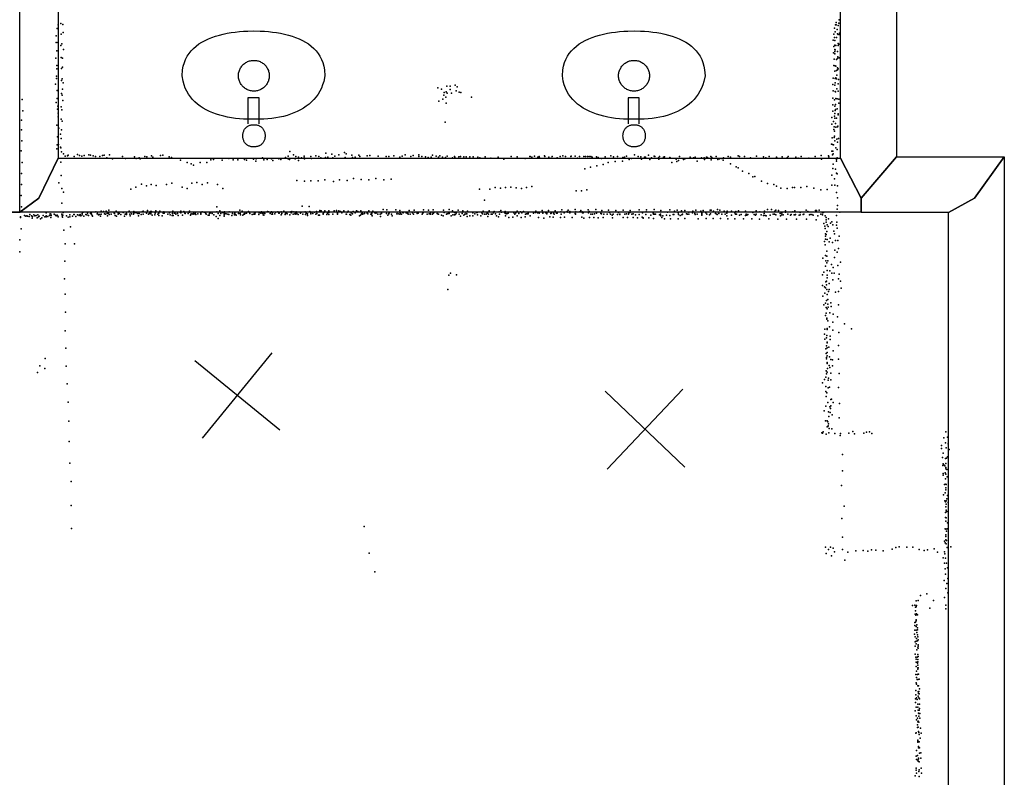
# Model space of a CAD drawing. Header units: millimetres. Extents: x -8027 to 18285, y -18572 to 15071.
# Tile 13 of 19: x 9365 to 12948, y -10962 to -8205. Entities that reach past the tile are written whole.
import ezdxf

# ---------------------------------------------------------------- set-up
doc = ezdxf.new("R2010")
doc.units = ezdxf.units.MM
for name, color, linetype in [('OBJECTS', 8, 'Continuous'), ('P', 9, 'Continuous'), ('PANOS', 10, 'Continuous'), ('ROOMS', 1, 'Continuous'), ('WALLS', 3, 'Continuous')]:
    doc.layers.add(name, color=color, linetype=linetype)

# ---------------------------------------------------------------- blocks, each defined once
blk = doc.blocks.new('Basin_46')
for points in [[(-40.8, 149.1), (-40.7, 153.4), (-40.3, 156.1), (-39.9, 158.8), (-39.3, 161.4), (-38.5, 163.9), (-37.7, 166.3), (-36.7, 168.6), (-35.5, 170.8), (-34.3, 172.9), (-32.9, 174.8), (-31.3, 176.7), (-29.7, 178.5), (-27.9, 180.1), (-26.1, 181.6), (-24.1, 183), (-22, 184.3), (-19.8, 185.4), (-17.5, 186.5), (-15.1, 187.3), (-12.7, 188.1), (-10.1, 188.6), (-7.4, 189.1), (-4.6, 189.4), (-0.4, 189.5)], [(-0.4, 189.5), (3.9, 189.4), (6.7, 189.1), (9.4, 188.7), (12, 188.1), (14.5, 187.3), (16.9, 186.5), (19.2, 185.5), (21.4, 184.3), (23.5, 183.1), (25.4, 181.7), (27.3, 180.2), (29.1, 178.6), (30.7, 176.8), (32.3, 174.9), (33.7, 173), (34.9, 170.9), (36.1, 168.7), (37.1, 166.4), (38, 164), (38.7, 161.5), (39.3, 158.9), (39.8, 156.3), (40.1, 153.5), (40.3, 149.2)], [(-0.4, 108.6), (-4.6, 108.7), (-7.4, 109), (-10.1, 109.5), (-12.7, 110.1), (-15.1, 110.8), (-17.5, 111.7), (-19.8, 112.7), (-22, 113.8), (-24.1, 115.1), (-26.1, 116.5), (-27.9, 118), (-29.7, 119.6), (-31.3, 121.4), (-32.9, 123.3), (-34.3, 125.3), (-35.5, 127.3), (-36.7, 129.5), (-37.7, 131.8), (-38.5, 134.2), (-39.3, 136.7), (-39.9, 139.3), (-40.3, 142), (-40.7, 144.8), (-40.8, 149.1)], [(40.3, 149.2), (40.1, 144.9), (39.8, 142.2), (39.3, 139.5), (38.7, 136.9), (38, 134.4), (37.1, 132), (36.1, 129.7), (34.9, 127.5), (33.7, 125.4), (32.3, 123.4), (30.7, 121.5), (29.1, 119.7), (27.3, 118.1), (25.4, 116.5), (23.5, 115.1), (21.4, 113.9), (19.2, 112.7), (16.9, 111.7), (14.5, 110.8), (12, 110.1), (9.4, 109.5), (6.7, 109), (3.9, 108.7), (-0.4, 108.6)], [(-258.3, -69.3), (-254.1, -49.1), (-250.2, -36.4), (-245.5, -24.5), (-239.9, -13.1), (-233.5, -2.5), (-226.4, 7.6), (-218.5, 17), (-210, 25.8), (-200.8, 34), (-190.9, 41.5), (-180.5, 48.5), (-169.5, 54.9), (-158, 60.7), (-146, 66), (-133.6, 70.6), (-120.7, 74.8), (-107.5, 78.3), (-93.8, 81.4), (-79.9, 83.9), (-65.7, 85.8), (-51.2, 87.3), (-36.5, 88.3), (-21.6, 88.7), (0.9, 88.5)], [(-18.8, 106), (-18.8, 10.9)], [(0.9, 88.5), (23.3, 88.7), (38.1, 88.2), (52.9, 87.2), (67.4, 85.7), (81.8, 83.7), (95.9, 81.2), (109.8, 78.1), (123.3, 74.5), (136.5, 70.3), (149.2, 65.6), (161.5, 60.3), (173.3, 54.5), (184.6, 48.1), (195.2, 41.1), (205.3, 33.5), (214.6, 25.3), (223.2, 16.5), (231.1, 7.1), (238.2, -2.9), (244.4, -13.5), (249.7, -24.8), (254.1, -36.7), (257.5, -49.2), (260.6, -69.3)], [(22, 10.9), (22, 106.1)], [(-18.8, 10.9), (22, 10.9)], [(-56.2, -69.5), (-55.9, -63.9), (-55.5, -60.4), (-54.8, -56.8), (-53.8, -53.4), (-52.7, -50.1), (-51.4, -46.8), (-49.9, -43.7), (-48.2, -40.7), (-46.3, -37.7), (-44.3, -35), (-42.1, -32.3), (-39.7, -29.8), (-37.2, -27.5), (-34.5, -25.3), (-31.7, -23.2), (-28.8, -21.4), (-25.8, -19.7), (-22.6, -18.2), (-19.4, -16.9), (-16, -15.7), (-12.6, -14.9), (-9.1, -14.2), (-5.5, -13.7), (0, -13.5)], [(0, -13.5), (5.5, -13.7), (9.1, -14.2), (12.6, -14.9), (16.1, -15.7), (19.4, -16.9), (22.7, -18.2), (25.8, -19.7), (28.8, -21.4), (31.8, -23.2), (34.6, -25.3), (37.2, -27.5), (39.7, -29.8), (42.1, -32.3), (44.3, -35), (46.4, -37.7), (48.2, -40.7), (49.9, -43.7), (51.4, -46.8), (52.8, -50.1), (53.9, -53.4), (54.8, -56.8), (55.5, -60.4), (56, -63.9), (56.3, -69.5)], [(-0.4, -232.4), (-23.1, -232.1), (-38.2, -231.3), (-53.3, -230.2), (-68.2, -228.6), (-82.9, -226.6), (-97.4, -224.1), (-111.7, -221.1), (-125.5, -217.7), (-139, -213.6), (-152, -209.1), (-164.6, -204), (-176.5, -198.2), (-187.9, -191.9), (-198.6, -185), (-208.6, -177.4), (-217.9, -169.1), (-226.3, -160.2), (-233.9, -150.6), (-240.5, -140.2), (-246.2, -129.1), (-250.9, -117.2), (-254.4, -104.5), (-256.9, -91.1), (-258.3, -69.3)], [(0, -125.5), (-5.5, -125.2), (-9.1, -124.7), (-12.6, -124.1), (-16, -123.2), (-19.4, -122), (-22.6, -120.7), (-25.8, -119.2), (-28.8, -117.6), (-31.7, -115.7), (-34.5, -113.6), (-37.2, -111.4), (-39.7, -109.1), (-42.1, -106.6), (-44.3, -103.9), (-46.3, -101.2), (-48.2, -98.2), (-49.9, -95.2), (-51.4, -92.1), (-52.7, -88.8), (-53.8, -85.5), (-54.8, -82.1), (-55.5, -78.5), (-55.9, -75), (-56.2, -69.5)], [(260.6, -69.3), (259.2, -91.1), (256.7, -104.5), (253, -117.2), (248.3, -129.1), (242.5, -140.2), (235.7, -150.6), (228, -160.2), (219.4, -169.1), (210, -177.4), (199.8, -185), (188.9, -191.9), (177.3, -198.2), (165.1, -204), (152.4, -209.1), (139.2, -213.6), (125.6, -217.7), (111.5, -221.1), (97.2, -224.1), (82.6, -226.6), (67.7, -228.6), (52.7, -230.2), (37.6, -231.3), (22.4, -232.1), (-0.4, -232.4)], [(56.3, -69.5), (56, -75), (55.5, -78.5), (54.8, -82.1), (53.9, -85.5), (52.8, -88.8), (51.4, -92.1), (49.9, -95.2), (48.2, -98.2), (46.4, -101.2), (44.3, -103.9), (42.1, -106.6), (39.7, -109.1), (37.2, -111.4), (34.6, -113.6), (31.8, -115.7), (28.8, -117.6), (25.8, -119.2), (22.7, -120.7), (19.4, -122), (16.1, -123.2), (12.6, -124.1), (9.1, -124.7), (5.5, -125.2), (0, -125.5)]]:
    blk.add_lwpolyline(points)

msp = doc.modelspace()

# ---------------------------------------------------------------- linework, layer by layer
at = {"layer": 'P'}
for p in [(12347, -8205), (9501, -8237), (9505, -8224), (9515, -8219), (9522, -8222), (12330, -8236), (12334, -8223), (12336, -8215), (12336, -8224), (12340, -8240), (12343, -8226), (12346, -8218), (9498, -8264), (9516, -8257), (9523, -8251), (12328, -8257), (12330, -8270), (12333, -8249), (12338, -8269), (12341, -8256), (12344, -8259), (12348, -8254), (12348, -8259), (9498, -8288), (9504, -8288), (9515, -8299), (9519, -8293), (12325, -8279), (12328, -8302), (12331, -8281), (12332, -8297), (12335, -8299), (12344, -8292), (12344, -8299), (12346, -8294), (9497, -8345), (9500, -8318), (9516, -8342), (9521, -8345), (9525, -8313), (12327, -8325), (12331, -8321), (12331, -8329), (12332, -8313), (12333, -8315), (12341, -8320), (12341, -8346), (12342, -8340), (12347, -8344), (9500, -8371), (9500, -8384), (9517, -8382), (9521, -8377), (12328, -8372), (12329, -8349), (12333, -8373), (12335, -8374), (12337, -8350), (12341, -8380), (12343, -8384), (9499, -8410), (9499, -8419), (9520, -8420), (12326, -8417), (12332, -8392), (12333, -8419), (12335, -8416), (12337, -8390), (12338, -8420), (12339, -8407), (12341, -8387), (9496, -8439), (9517, -8426), (9523, -8434), (10887, -8453), (10919, -8447), (10932, -8447), (10950, -8443), (10957, -8449), (12324, -8440), (12332, -8443), (12333, -8435), (12339, -8456), (12344, -8438), (12345, -8423), (9502, -8463), (9502, -8491), (9517, -8473), (9520, -8480), (9521, -8458), (10900, -8458), (10908, -8480), (10910, -8470), (10916, -8487), (10917, -8467), (10921, -8472), (10932, -8459), (10936, -8472), (10954, -8464), (10964, -8469), (10971, -8470), (11009, -8487), (12324, -8490), (12326, -8464), (12333, -8466), (12334, -8467), (12335, -8491), (12343, -8465), (9374, -8495), (9498, -8506), (9504, -8519), (9516, -8522), (9522, -8499), (10890, -8501), (10905, -8494), (10917, -8508), (12324, -8514), (12330, -8496), (12332, -8520), (12334, -8513), (12340, -8493), (12346, -8494), (12346, -8509), (9376, -8536), (9503, -8530), (9505, -8545), (9505, -8558), (9518, -8533), (12320, -8561), (12324, -8538), (12330, -8556), (12331, -8546), (12332, -8563), (12333, -8535), (12334, -8531), (12338, -8563), (12340, -8529), (12344, -8547), (12344, -8551), (9372, -8570), (9500, -8588), (9516, -8567), (9520, -8574), (10914, -8578), (12321, -8585), (12327, -8575), (12329, -8595), (12334, -8582), (12335, -8596), (12341, -8595), (12342, -8592), (9372, -8606), (9503, -8631), (9507, -8600), (9514, -8621), (9517, -8605), (12322, -8635), (12328, -8604), (12329, -8634), (12330, -8611), (12330, -8629), (9373, -8646), (9501, -8660), (9506, -8659), (9514, -8669), (9515, -8671), (9516, -8637), (12319, -8658), (12323, -8659), (12327, -8660), (12331, -8646), (12335, -8671), (12339, -8639), (12341, -8651), (12345, -8637), (9371, -8682), (9500, -8675), (9517, -8686), (9524, -8693), (9530, -8701), (9539, -8700), (9541, -8698), (9563, -8702), (9575, -8695), (9583, -8699), (9591, -8701), (9600, -8699), (9617, -8696), (9623, -8698), (9633, -8700), (9641, -8703), (9657, -8702), (9667, -8699), (9673, -8698), (9692, -8696), (9739, -8703), (9783, -8704), (9820, -8702), (9828, -8704), (9845, -8700), (9850, -8705), (9878, -8699), (9886, -8698), (9909, -8704), (9917, -8706), (10332, -8706), (10342, -8701), (10348, -8684), (10361, -8697), (10370, -8702), (10380, -8705), (10400, -8701), (10424, -8703), (10443, -8700), (10454, -8702), (10478, -8706), (10479, -8691), (10486, -8705), (10501, -8694), (10512, -8701), (10526, -8696), (10547, -8688), (10550, -8706), (10553, -8693), (10574, -8698), (10576, -8706), (10586, -8705), (10599, -8698), (10603, -8702), (10630, -8700), (10639, -8699), (10670, -8701), (10699, -8702), (10709, -8703), (10727, -8700), (10749, -8705), (10757, -8701), (10768, -8696), (10788, -8702), (10797, -8699), (10818, -8697), (10818, -8702), (10828, -8702), (10842, -8704), (10852, -8706), (10862, -8705), (10867, -8698), (10881, -8701), (10889, -8705), (10894, -8700), (10904, -8705), (10915, -8706), (10921, -8701), (10947, -8702), (10949, -8705), (10963, -8704), (10969, -8703), (10981, -8704), (10990, -8704), (11003, -8704), (11015, -8704), (11032, -8705), (11059, -8704), (11106, -8705), (11154, -8703), (11176, -8704), (11222, -8703), (11223, -8702), (11229, -8705), (11238, -8701), (11251, -8705), (11255, -8703), (11275, -8700), (11276, -8702), (11291, -8705), (11303, -8702), (11332, -8703), (11342, -8700), (11351, -8702), (11371, -8703), (11372, -8701), (11386, -8701), (11402, -8702), (11418, -8703), (11424, -8703), (11431, -8702), (11438, -8702), (11444, -8703), (11448, -8705), (11464, -8704), (11470, -8706), (11496, -8704), (11496, -8704), (11516, -8700), (11526, -8704), (11541, -8702), (11541, -8702), (11560, -8706), (11566, -8705), (11573, -8701), (11602, -8697), (11616, -8702), (11625, -8704), (11639, -8705), (11642, -8705), (11653, -8698), (11674, -8701), (11677, -8703), (11693, -8703), (11708, -8705), (11712, -8704), (11731, -8706), (11766, -8703), (11805, -8705), (11823, -8705), (11865, -8705), (11868, -8706), (11880, -8702), (11884, -8706), (11900, -8702), (11943, -8703), (11952, -8705), (11980, -8700), (11984, -8703), (12003, -8702), (12047, -8701), (12072, -8704), (12093, -8703), (12119, -8705), (12140, -8704), (12162, -8703), (12189, -8705), (12209, -8702), (12260, -8702), (12282, -8699), (12309, -8700), (12310, -8704), (12320, -8683), (12323, -8697), (12324, -8683), (12325, -8693), (12340, -8677), (9374, -8725), (9515, -8723), (9682, -8708), (9703, -8711), (9750, -8710), (9789, -8710), (9800, -8708), (9803, -8711), (9950, -8716), (9974, -8724), (9989, -8729), (9997, -8734), (10022, -8724), (10046, -8725), (10061, -8715), (10070, -8714), (10102, -8716), (10126, -8710), (10142, -8715), (10159, -8715), (10183, -8714), (10191, -8716), (10216, -8712), (10225, -8719), (10226, -8711), (10249, -8708), (10254, -8715), (10266, -8713), (10282, -8711), (10286, -8717), (10308, -8711), (10316, -8714), (10342, -8711), (10347, -8714), (10367, -8711), (10380, -8717), (10391, -8708), (10400, -8707), (10402, -8711), (10427, -8710), (10461, -8707), (10505, -8707), (10940, -8708), (11039, -8708), (11080, -8709), (11127, -8712), (11204, -8710), (11257, -8708), (11299, -8709), (11321, -8708), (11395, -8709), (11442, -8741), (11465, -8737), (11482, -8710), (11488, -8732), (11507, -8724), (11532, -8721), (11559, -8719), (11583, -8714), (11591, -8710), (11628, -8712), (11658, -8713), (11664, -8707), (11690, -8707), (11691, -8712), (11733, -8709), (11738, -8725), (11754, -8712), (11756, -8721), (11763, -8717), (11781, -8714), (11785, -8711), (11806, -8708), (11817, -8708), (11831, -8719), (11846, -8707), (11856, -8708), (11857, -8714), (11881, -8715), (11906, -8713), (11912, -8711), (11920, -8710), (11925, -8716), (11926, -8707), (11952, -8729), (11973, -8740), (12025, -8707), (12080, -8707), (12120, -8708), (12158, -8707), (12198, -8709), (12237, -8709), (12283, -8712), (12325, -8731), (12337, -8714), (12338, -8720), (12340, -8708), (9372, -8764), (9516, -8772), (11422, -8748), (11980, -8744), (11996, -8756), (12018, -8765), (12033, -8776), (12040, -8775), (12320, -8770), (12324, -8746), (12334, -8749), (12337, -8763), (12340, -8766), (9372, -8804), (9508, -8799), (9788, -8814), (9808, -8803), (9826, -8809), (9843, -8804), (9862, -8808), (9899, -8805), (9919, -8800), (9956, -8814), (9992, -8800), (10010, -8797), (10029, -8804), (10048, -8799), (10085, -8805), (10374, -8790), (10401, -8792), (10425, -8791), (10451, -8791), (10476, -8787), (10507, -8794), (10529, -8787), (10557, -8790), (10580, -8783), (10608, -8786), (10636, -8787), (10661, -8783), (10690, -8787), (10717, -8785), (11153, -8814), (11229, -8812), (12064, -8792), (12087, -8801), (12109, -8804), (12119, -8810), (12229, -8812), (12320, -8807), (12330, -8784), (12332, -8807), (12341, -8809), (9371, -8844), (9518, -8819), (9524, -8832), (9769, -8821), (9974, -8819), (10104, -8819), (11038, -8822), (11076, -8822), (11095, -8816), (11115, -8818), (11133, -8815), (11172, -8817), (11191, -8819), (11210, -8815), (11390, -8827), (11410, -8828), (11429, -8824), (12135, -8818), (12158, -8819), (12178, -8816), (12185, -8815), (12208, -8816), (12255, -8818), (12280, -8824), (12303, -8823), (12338, -8834), (9372, -8886), (9518, -8873), (10082, -8886), (10393, -8883), (10418, -8885), (11057, -8861), (12341, -8853), (12341, -8881), (9383, -8917), (9387, -8920), (9391, -8918), (9393, -8920), (9399, -8921), (9402, -8914), (9408, -8919), (9412, -8921), (9417, -8915), (9420, -8919), (9425, -8917), (9431, -8915), (9436, -8920), (9451, -8917), (9461, -8908), (9461, -8919), (9467, -8921), (9473, -8917), (9476, -8911), (9478, -8912), (9480, -8917), (9490, -8913), (9495, -8916), (9498, -8917), (9498, -8919), (9502, -8916), (9503, -8917), (9519, -8912), (9520, -8919), (9522, -8916), (9523, -8906), (9535, -8918), (9535, -8919), (9548, -8915), (9548, -8915), (9557, -8920), (9562, -8914), (9563, -8914), (9569, -8921), (9575, -8915), (9581, -8916), (9581, -8917), (9585, -8914), (9588, -8919), (9593, -8910), (9593, -8915), (9596, -8905), (9598, -8920), (9606, -8914), (9610, -8915), (9612, -8909), (9615, -8917), (9623, -8910), (9625, -8909), (9627, -8913), (9629, -8917), (9630, -8920), (9642, -8904), (9647, -8911), (9648, -8910), (9652, -8915), (9656, -8914), (9659, -8920), (9661, -8902), (9662, -8912), (9670, -8903), (9674, -8911), (9677, -8912), (9680, -8901), (9684, -8910), (9685, -8918), (9688, -8909), (9689, -8898), (9691, -8914), (9698, -8912), (9709, -8909), (9710, -8910), (9713, -8917), (9716, -8902), (9717, -8920), (9724, -8907), (9724, -8913), (9727, -8910), (9733, -8914), (9742, -8906), (9746, -8920), (9749, -8913), (9754, -8905), (9754, -8910), (9754, -8914), (9763, -8902), (9766, -8913), (9767, -8918), (9769, -8905), (9772, -8911), (9779, -8912), (9781, -8903), (9781, -8909), (9783, -8906), (9789, -8908), (9795, -8910), (9797, -8918), (9800, -8910), (9807, -8914), (9811, -8904), (9814, -8902), (9814, -8913), (9826, -8909), (9830, -8899), (9834, -8913), (9837, -8910), (9841, -8903), (9842, -8909), (9842, -8911), (9845, -8903), (9847, -8916), (9857, -8915), (9858, -8909), (9861, -8900), (9868, -8913), (9872, -8909), (9872, -8917), (9875, -8902), (9883, -8918), (9887, -8909), (9889, -8907), (9890, -8904), (9891, -8909), (9904, -8913), (9910, -8907), (9913, -8915), (9920, -8917), (9921, -8910), (9922, -8901), (9923, -8917), (9929, -8909), (9930, -8909), (9933, -8912), (9939, -8910), (9942, -8917), (9950, -8906), (9951, -8908), (9952, -8902), (9957, -8916), (9962, -8903), (9966, -8909), (9967, -8905), (9967, -8910), (9978, -8910), (9983, -8902), (9983, -8905), (9987, -8916), (9988, -8913), (9992, -8911), (9996, -8912), (9998, -8910), (10001, -8911), (10004, -8909), (10006, -8914), (10013, -8911), (10024, -8909), (10024, -8912), (10029, -8904), (10036, -8905), (10041, -8908), (10042, -8910), (10044, -8912), (10051, -8916), (10055, -8916), (10056, -8910), (10059, -8908), (10065, -8910), (10071, -8915), (10080, -8921), (10082, -8904), (10087, -8910), (10093, -8900), (10093, -8917), (10097, -8910), (10103, -8906), (10107, -8907), (10109, -8915), (10109, -8920), (10111, -8904), (10112, -8910), (10116, -8911), (10123, -8912), (10126, -8914), (10128, -8904), (10137, -8917), (10140, -8910), (10147, -8905), (10147, -8913), (10147, -8915), (10148, -8908), (10150, -8914), (10153, -8916), (10161, -8910), (10166, -8898), (10168, -8910), (10169, -8915), (10175, -8902), (10177, -8916), (10181, -8913), (10183, -8913), (10185, -8910), (10190, -8909), (10198, -8903), (10200, -8905), (10203, -8910), (10211, -8914), (10217, -8913), (10219, -8908), (10220, -8905), (10221, -8913), (10222, -8908), (10235, -8914), (10235, -8914), (10237, -8908), (10243, -8909), (10245, -8904), (10249, -8909), (10251, -8915), (10253, -8909), (10254, -8916), (10257, -8910), (10267, -8903), (10270, -8904), (10276, -8910), (10278, -8906), (10282, -8904), (10283, -8913), (10285, -8906), (10285, -8913), (10294, -8911), (10296, -8905), (10305, -8904), (10308, -8909), (10309, -8909), (10317, -8904), (10317, -8915), (10319, -8910), (10326, -8902), (10331, -8914), (10333, -8910), (10335, -8908), (10336, -8906), (10338, -8911), (10348, -8915), (10352, -8904), (10353, -8908), (10355, -8903), (10360, -8912), (10363, -8904), (10366, -8911), (10369, -8907), (10370, -8912), (10371, -8904), (10374, -8910), (10379, -8914), (10387, -8909), (10388, -8906), (10395, -8912), (10404, -8904), (10405, -8914), (10407, -8910), (10408, -8909), (10412, -8911), (10413, -8917), (10421, -8903), (10425, -8907), (10425, -8911), (10432, -8910), (10438, -8905), (10443, -8913), (10445, -8903), (10446, -8910), (10453, -8916), (10455, -8904), (10456, -8916), (10457, -8899), (10462, -8900), (10469, -8910), (10469, -8913), (10472, -8906), (10475, -8900), (10483, -8914), (10485, -8909), (10487, -8907), (10490, -8900), (10490, -8906), (10490, -8914), (10505, -8913), (10510, -8900), (10518, -8899), (10522, -8909), (10522, -8913), (10527, -8900), (10533, -8903), (10538, -8908), (10545, -8900), (10553, -8913), (10554, -8912), (10557, -8905), (10561, -8902), (10566, -8914), (10570, -8916), (10571, -8908), (10576, -8911), (10579, -8903), (10586, -8908), (10591, -8900), (10596, -8903), (10602, -8919), (10605, -8916), (10606, -8900), (10609, -8911), (10611, -8913), (10612, -8906), (10613, -8910), (10614, -8912), (10620, -8910), (10630, -8909), (10632, -8911), (10636, -8900), (10643, -8913), (10645, -8914), (10647, -8909), (10648, -8919), (10650, -8901), (10658, -8907), (10661, -8909), (10664, -8908), (10668, -8913), (10677, -8913), (10678, -8921), (10682, -8909), (10682, -8910), (10688, -8895), (10700, -8910), (10701, -8897), (10705, -8916), (10708, -8910), (10708, -8911), (10710, -8908), (10718, -8912), (10721, -8919), (10734, -8897), (10737, -8911), (10739, -8905), (10742, -8911), (10748, -8912), (10749, -8899), (10750, -8909), (10754, -8912), (10758, -8905), (10761, -8908), (10771, -8908), (10775, -8909), (10777, -8910), (10779, -8912), (10782, -8899), (10786, -8912), (10794, -8907), (10798, -8913), (10801, -8898), (10803, -8905), (10811, -8909), (10811, -8910), (10815, -8909), (10830, -8913), (10832, -8907), (10833, -8908), (10834, -8897), (10848, -8912), (10853, -8898), (10855, -8911), (10860, -8908), (10860, -8912), (10867, -8912), (10870, -8897), (10870, -8908), (10871, -8909), (10874, -8905), (10884, -8910), (10888, -8912), (10889, -8912), (10900, -8916), (10906, -8919), (10907, -8898), (10910, -8906), (10918, -8912), (10921, -8911), (10924, -8910), (10928, -8895), (10928, -8910), (10929, -8905), (10935, -8919), (10940, -8900), (10941, -8915), (10948, -8906), (10948, -8915), (10951, -8914), (10953, -8909), (10961, -8898), (10964, -8913), (10969, -8920), (10975, -8910), (10978, -8900), (10981, -8916), (10985, -8913), (10989, -8905), (10990, -8911), (10992, -8911), (10993, -8921), (10995, -8902), (11003, -8918), (11003, -8919), (11014, -8908), (11014, -8918), (11022, -8911), (11028, -8906), (11030, -8906), (11031, -8915), (11043, -8918), (11047, -8907), (11049, -8911), (11052, -8902), (11057, -8913), (11063, -8913), (11066, -8909), (11067, -8909), (11069, -8921), (11071, -8913), (11074, -8900), (11081, -8913), (11085, -8913), (11089, -8907), (11092, -8903), (11097, -8911), (11100, -8919), (11110, -8904), (11111, -8912), (11116, -8899), (11118, -8905), (11130, -8907), (11132, -8903), (11133, -8910), (11133, -8919), (11134, -8910), (11138, -8911), (11143, -8909), (11163, -8907), (11167, -8912), (11171, -8908), (11175, -8919), (11176, -8901), (11182, -8910), (11188, -8904), (11192, -8908), (11198, -8903), (11206, -8913), (11210, -8911), (11212, -8911), (11215, -8911), (11216, -8907), (11223, -8918), (11235, -8909), (11242, -8906), (11243, -8901), (11249, -8907), (11256, -8909), (11267, -8899), (11269, -8906), (11269, -8909), (11280, -8907), (11283, -8911), (11284, -8908), (11290, -8899), (11298, -8910), (11299, -8909), (11308, -8909), (11310, -8913), (11314, -8900), (11318, -8909), (11321, -8909), (11334, -8904), (11335, -8912), (11338, -8897), (11347, -8908), (11357, -8903), (11360, -8905), (11361, -8898), (11367, -8903), (11367, -8908), (11387, -8896), (11387, -8910), (11388, -8911), (11388, -8913), (11389, -8904), (11403, -8904), (11407, -8899), (11412, -8904), (11413, -8908), (11416, -8908), (11434, -8897), (11435, -8908), (11438, -8903), (11444, -8912), (11449, -8912), (11457, -8911), (11462, -8896), (11464, -8909), (11480, -8910), (11482, -8911), (11483, -8899), (11491, -8913), (11503, -8912), (11503, -8912), (11508, -8898), (11512, -8906), (11515, -8912), (11521, -8916), (11525, -8912), (11535, -8899), (11541, -8914), (11544, -8906), (11549, -8912), (11549, -8914), (11561, -8898), (11567, -8912), (11573, -8911), (11581, -8912), (11582, -8908), (11586, -8906), (11587, -8899), (11593, -8913), (11598, -8911), (11606, -8915), (11619, -8897), (11620, -8914), (11632, -8908), (11644, -8914), (11645, -8904), (11646, -8897), (11662, -8916), (11670, -8909), (11672, -8913), (11674, -8896), (11675, -8912), (11679, -8912), (11694, -8915), (11697, -8912), (11698, -8899), (11698, -8919), (11706, -8918), (11719, -8916), (11723, -8905), (11731, -8897), (11731, -8917), (11743, -8914), (11746, -8914), (11748, -8902), (11758, -8898), (11761, -8908), (11763, -8914), (11769, -8917), (11774, -8900), (11775, -8915), (11777, -8912), (11786, -8899), (11792, -8911), (11795, -8913), (11800, -8905), (11800, -8913), (11814, -8908), (11815, -8901), (11822, -8910), (11823, -8914), (11826, -8898), (11830, -8912), (11844, -8902), (11848, -8909), (11848, -8912), (11848, -8916), (11852, -8899), (11862, -8907), (11866, -8912), (11875, -8915), (11878, -8898), (11879, -8911), (11881, -8898), (11890, -8901), (11897, -8910), (11902, -8912), (11903, -8914), (11904, -8896), (11909, -8910), (11913, -8898), (11920, -8913), (11929, -8901), (11932, -8913), (11938, -8909), (11938, -8919), (11940, -8901), (11955, -8901), (11956, -8916), (11968, -8907), (11970, -8913), (11971, -8903), (11974, -8912), (11974, -8913), (11981, -8900), (11985, -8916), (11991, -8914), (12006, -8902), (12006, -8903), (12006, -8917), (12009, -8913), (12011, -8916), (12015, -8914), (12033, -8906), (12038, -8914), (12043, -8916), (12045, -8900), (12045, -8912), (12045, -8912), (12059, -8904), (12063, -8915), (12072, -8917), (12074, -8910), (12075, -8901), (12078, -8917), (12081, -8919), (12087, -8896), (12096, -8916), (12101, -8896), (12107, -8912), (12112, -8913), (12113, -8902), (12117, -8898), (12117, -8915), (12127, -8899), (12132, -8910), (12134, -8918), (12138, -8909), (12139, -8915), (12144, -8915), (12152, -8900), (12152, -8905), (12160, -8912), (12170, -8916), (12173, -8914), (12179, -8904), (12184, -8915), (12186, -8900), (12187, -8915), (12188, -8914), (12202, -8916), (12205, -8906), (12205, -8915), (12216, -8914), (12219, -8913), (12227, -8898), (12233, -8903), (12239, -8915), (12242, -8914), (12248, -8914), (12253, -8916), (12261, -8899), (12265, -8899), (12270, -8918), (12275, -8898), (12281, -8912), (12286, -8915), (12287, -8908), (12290, -8906), (12296, -8919), (12296, -8919), (12338, -8917), (12340, -8894), (12350, -8905), (9368, -8922), (9368, -8925), (9411, -8927), (9429, -8926), (9434, -8922), (9441, -8929), (9446, -8926), (9456, -8922), (9462, -8922), (9479, -8925), (9505, -8922), (9521, -8923), (9541, -8923), (9547, -8922), (10087, -8928), (11108, -8922), (11145, -8925), (11160, -8923), (11190, -8924), (11205, -8922), (11253, -8924), (11273, -8927), (11294, -8922), (11306, -8923), (11333, -8924), (11348, -8923), (11375, -8925), (11411, -8923), (11418, -8927), (11439, -8924), (11454, -8924), (11470, -8926), (11489, -8925), (11522, -8926), (11561, -8924), (11577, -8925), (11598, -8924), (11613, -8926), (11630, -8923), (11634, -8926), (11634, -8927), (11655, -8926), (11672, -8928), (11702, -8925), (11712, -8929), (11734, -8930), (11761, -8929), (11786, -8928), (11834, -8929), (11863, -8928), (11889, -8928), (11916, -8928), (11942, -8930), (11968, -8930), (11999, -8929), (12029, -8930), (12057, -8931), (12091, -8930), (12124, -8931), (12156, -8931), (12192, -8931), (12228, -8931), (12264, -8933), (12292, -8946), (12295, -8956), (12300, -8924), (12300, -8933), (12300, -8941), (12304, -8951), (12307, -8957), (12309, -8929), (12316, -8945), (12320, -8940), (12324, -8951), (12338, -8953), (12339, -8942), (9370, -8966), (9526, -8971), (9550, -8959), (12296, -8965), (12297, -8984), (12298, -8993), (12300, -8987), (12302, -8975), (12328, -8974), (12330, -8984), (12340, -8963), (12347, -8992), (9366, -9006), (9530, -9021), (9565, -9020), (12294, -9012), (12296, -9024), (12298, -9004), (12304, -9005), (12311, -9013), (12315, -9000), (12323, -9016), (12334, -9008), (12342, -9008), (9366, -9050), (12298, -9063), (12302, -9047), (12302, -9065), (12331, -9044), (12340, -9051), (12345, -9037), (9529, -9084), (12288, -9073), (12299, -9082), (12302, -9090), (12306, -9082), (12319, -9096), (12330, -9070), (12342, -9099), (12352, -9087), (10927, -9134), (10933, -9127), (10955, -9133), (12287, -9133), (12291, -9124), (12298, -9102), (12303, -9117), (12303, -9135), (12313, -9119), (12321, -9127), (12325, -9106), (12329, -9127), (12347, -9131), (9528, -9148), (12287, -9172), (12299, -9159), (12301, -9156), (12301, -9170), (12304, -9144), (12311, -9165), (12324, -9151), (12345, -9148), (12352, -9156), (9530, -9203), (10923, -9187), (12294, -9177), (12295, -9200), (12298, -9180), (12302, -9187), (12303, -9205), (12308, -9194), (12311, -9187), (12334, -9196), (12345, -9194), (12354, -9182), (12288, -9211), (12291, -9242), (12297, -9236), (12301, -9226), (12306, -9223), (12306, -9240), (12317, -9235), (12345, -9242), (9532, -9269), (12300, -9252), (12300, -9273), (12304, -9257), (12307, -9251), (12313, -9272), (12318, -9249), (12326, -9276), (12297, -9281), (12302, -9291), (12302, -9294), (12306, -9301), (12324, -9306), (12341, -9286), (12367, -9312), (9530, -9337), (12294, -9349), (12295, -9331), (12303, -9332), (12304, -9328), (12312, -9322), (12324, -9334), (12346, -9343), (12392, -9330), (12295, -9367), (12301, -9363), (12302, -9354), (12303, -9378), (12303, -9381), (12314, -9356), (12315, -9368), (9533, -9400), (12299, -9403), (12300, -9420), (12301, -9392), (12303, -9399), (12303, -9416), (12310, -9397), (12325, -9410), (12345, -9390), (9458, -9438), (12301, -9434), (12301, -9439), (12303, -9428), (12303, -9452), (12304, -9456), (12312, -9431), (12317, -9441), (12323, -9442), (12345, -9440), (9430, -9488), (9439, -9464), (9457, -9474), (9534, -9465), (12300, -9483), (12301, -9493), (12303, -9487), (12305, -9474), (12311, -9463), (12313, -9470), (12317, -9491), (12323, -9464), (12347, -9492), (9538, -9530), (12287, -9526), (12294, -9514), (12299, -9505), (12307, -9516), (12309, -9509), (12317, -9515), (12299, -9540), (12299, -9558), (12302, -9563), (12307, -9544), (12312, -9542), (12345, -9543), (9541, -9597), (12300, -9576), (12306, -9598), (12317, -9587), (12319, -9586), (12325, -9598), (12349, -9602), (12293, -9628), (12299, -9611), (12309, -9632), (12313, -9613), (12314, -9634), (12316, -9620), (12317, -9610), (9544, -9666), (12297, -9664), (12304, -9665), (12306, -9668), (12310, -9649), (12322, -9643), (12347, -9653), (12284, -9708), (12286, -9709), (12289, -9705), (12304, -9686), (12306, -9685), (12307, -9683), (12308, -9676), (12310, -9708), (12311, -9692), (12320, -9694), (12383, -9709), (12397, -9703), (12437, -9709), (12447, -9706), (12458, -9705), (12736, -9704), (9545, -9740), (12300, -9713), (12332, -9711), (12351, -9718), (12352, -9711), (12403, -9712), (12466, -9711), (12728, -9726), (12734, -9744), (12741, -9724), (12720, -9754), (12720, -9765), (12737, -9763), (12744, -9748), (12747, -9769), (12359, -9787), (12723, -9798), (12726, -9782), (12734, -9801), (12738, -9800), (12741, -9795), (9547, -9818), (12359, -9847), (12724, -9827), (12726, -9821), (12728, -9825), (12732, -9828), (12736, -9820), (12736, -9834), (12736, -9839), (12739, -9842), (9552, -9885), (12726, -9856), (12726, -9862), (12733, -9854), (12734, -9875), (12735, -9859), (12740, -9868), (12356, -9900), (12730, -9896), (12736, -9895), (12736, -9895), (12736, -9908), (12736, -9915), (12737, -9896), (12727, -9934), (12732, -9955), (12733, -9926), (12734, -9959), (12737, -9956), (12739, -9948), (12742, -9936), (9553, -9973), (12365, -9975), (12735, -9977), (12737, -9968), (12737, -9989), (12739, -9995), (12744, -9962), (12357, -10020), (12734, -9998), (12734, -10016), (12735, -10029), (12736, -9997), (12736, -10029), (12737, -10017), (9554, -10056), (10619, -10049), (12733, -10058), (12735, -10059), (12738, -10066), (12740, -10057), (12741, -10036), (12359, -10088), (12730, -10102), (12735, -10098), (12736, -10079), (12736, -10085), (12737, -10099), (12738, -10100), (12298, -10124), (12309, -10133), (12316, -10124), (12326, -10128), (12359, -10133), (12408, -10138), (12435, -10136), (12452, -10139), (12465, -10134), (12481, -10135), (12507, -10137), (12540, -10131), (12554, -10126), (12565, -10123), (12594, -10124), (12615, -10124), (12638, -10133), (12657, -10136), (12669, -10134), (12693, -10130), (12733, -10109), (12737, -10112), (12740, -10125), (12741, -10126), (12753, -10123), (10637, -10146), (12300, -10147), (12319, -10156), (12330, -10141), (12368, -10172), (12379, -10142), (12705, -10142), (12726, -10163), (12730, -10141), (12732, -10148), (12734, -10164), (12731, -10182), (12733, -10203), (12738, -10183), (12742, -10200), (10657, -10214), (12729, -10246), (12734, -10223), (12743, -10238), (12736, -10275), (12739, -10256), (12635, -10318), (12643, -10300), (12666, -10294), (12691, -10318), (12730, -10307), (12743, -10290), (12614, -10337), (12623, -10335), (12625, -10343), (12627, -10320), (12627, -10341), (12629, -10336), (12677, -10346), (12735, -10335), (12735, -10349), (12624, -10368), (12625, -10356), (12626, -10372), (12627, -10389), (12629, -10367), (12632, -10371), (12622, -10398), (12622, -10426), (12623, -10409), (12625, -10397), (12627, -10413), (12627, -10426), (12628, -10392), (12630, -10407), (12632, -10418), (12632, -10425), (12621, -10441), (12624, -10450), (12629, -10457), (12630, -10435), (12632, -10443), (12634, -10451), (12635, -10461), (12624, -10469), (12624, -10484), (12628, -10466), (12628, -10476), (12630, -10498), (12632, -10465), (12633, -10490), (12635, -10479), (12635, -10484), (12635, -10492), (12624, -10513), (12626, -10524), (12628, -10532), (12631, -10524), (12633, -10515), (12634, -10533), (12635, -10522), (12628, -10543), (12628, -10558), (12632, -10546), (12633, -10563), (12633, -10568), (12634, -10542), (12634, -10553), (12635, -10563), (12626, -10587), (12629, -10575), (12629, -10599), (12632, -10588), (12635, -10586), (12636, -10586), (12638, -10604), (12627, -10618), (12629, -10623), (12631, -10606), (12633, -10606), (12634, -10629), (12636, -10629), (12640, -10640), (12625, -10676), (12626, -10646), (12626, -10662), (12629, -10673), (12635, -10651), (12635, -10666), (12636, -10657), (12637, -10650), (12637, -10673), (12638, -10658), (12639, -10676), (12625, -10690), (12625, -10690), (12627, -10707), (12631, -10678), (12633, -10696), (12634, -10707), (12639, -10695), (12639, -10711), (12624, -10720), (12628, -10738), (12632, -10746), (12635, -10717), (12636, -10728), (12637, -10730), (12637, -10739), (12638, -10717), (12641, -10729), (12641, -10747), (12629, -10753), (12632, -10771), (12632, -10781), (12633, -10760), (12635, -10757), (12635, -10779), (12637, -10761), (12643, -10783), (12626, -10801), (12628, -10800), (12636, -10795), (12637, -10799), (12638, -10806), (12642, -10819), (12646, -10801), (12633, -10834), (12634, -10827), (12634, -10830), (12636, -10850), (12636, -10854), (12636, -10855), (12638, -10833), (12640, -10855), (12627, -10885), (12629, -10864), (12632, -10882), (12636, -10892), (12640, -10874), (12644, -10873), (12644, -10892), (12627, -10928), (12629, -10897), (12634, -10899), (12635, -10903), (12636, -10895), (12638, -10905), (12646, -10928), (12624, -10956), (12628, -10936), (12629, -10946), (12637, -10941), (12638, -10934), (12638, -10959), (12647, -10946)]:
    msp.add_point(p, dxfattribs=at)
at = {"layer": 'PANOS'}
for points in [[(10030.8, -9727.6), (10283.3, -9417.3)], [(10312.2, -9698.7), (10001.9, -9446.2)], [(11496, -9557), (11786, -9832.5)], [(11503.3, -9839.8), (11778.7, -9549.7)]]:
    msp.add_lwpolyline(points, dxfattribs=at)
at = {"layer": 'ROOMS'}
for points in [[(9505.2, -8708.2), (12352.3, -8708.2), (12352.3, -4018), (9505.1, -4018), (9505.2, -6519.5), (9505.2, -8708.2)], [(9365.2, -6519.5), (8201.9, -6519.6), (8201.9, -8905.2), (9365.2, -8905.2), (9365.2, -6519.5)], [(8201.9, -10758.3), (8425.1, -10758.3), (8425.1, -12852.1), (12745.2, -12852.1), (12745.2, -8906.3), (12427.3, -8906.3), (12427.3, -8905.2), (9365.2, -8905.2), (8201.9, -8905.2), (8201.9, -10758.3)]]:
    msp.add_lwpolyline(points, close=True, dxfattribs=at)
at = {"layer": 'WALLS'}
for points in [[(12555.3, -4018), (12555.3, -8703.3), (12427.3, -8854.4), (12352.3, -8708.2), (12352.3, -4018), (12427.3, -4018), (12555.3, -4018)], [(9505.2, -6519.5), (9505.2, -8708.2), (9435.2, -8854.4), (9365.2, -8905.2), (9365.2, -6519.5), (9435.2, -6519.5), (9505.2, -6519.5)], [(12745.2, -8906.3), (12427.3, -8906.3), (12427.3, -8854.4), (12555.3, -8703.3), (12948.2, -8703.3), (12840.2, -8854.4), (12745.2, -8906.3)], [(12745.2, -12852.1), (12745.2, -8906.3), (12840.2, -8854.4), (12948.2, -8703.3), (12948.2, -13055.1), (12840.2, -12967), (12745.2, -12852.1)], [(9505.2, -8708.2), (12352.3, -8708.2), (12427.3, -8854.4), (12427.3, -8905.2), (9365.2, -8905.2), (9435.2, -8854.4), (9505.2, -8708.2)]]:
    msp.add_lwpolyline(points, dxfattribs=at)

# ---------------------------------------------------------------- block references
at = {"layer": 'OBJECTS', "rotation": 180}
for p in [(10217.3, -8478.2), (11600.8, -8478.2)]:
    msp.add_blockref('Basin_46', p, dxfattribs=at)

doc.saveas('drawing.dxf')
